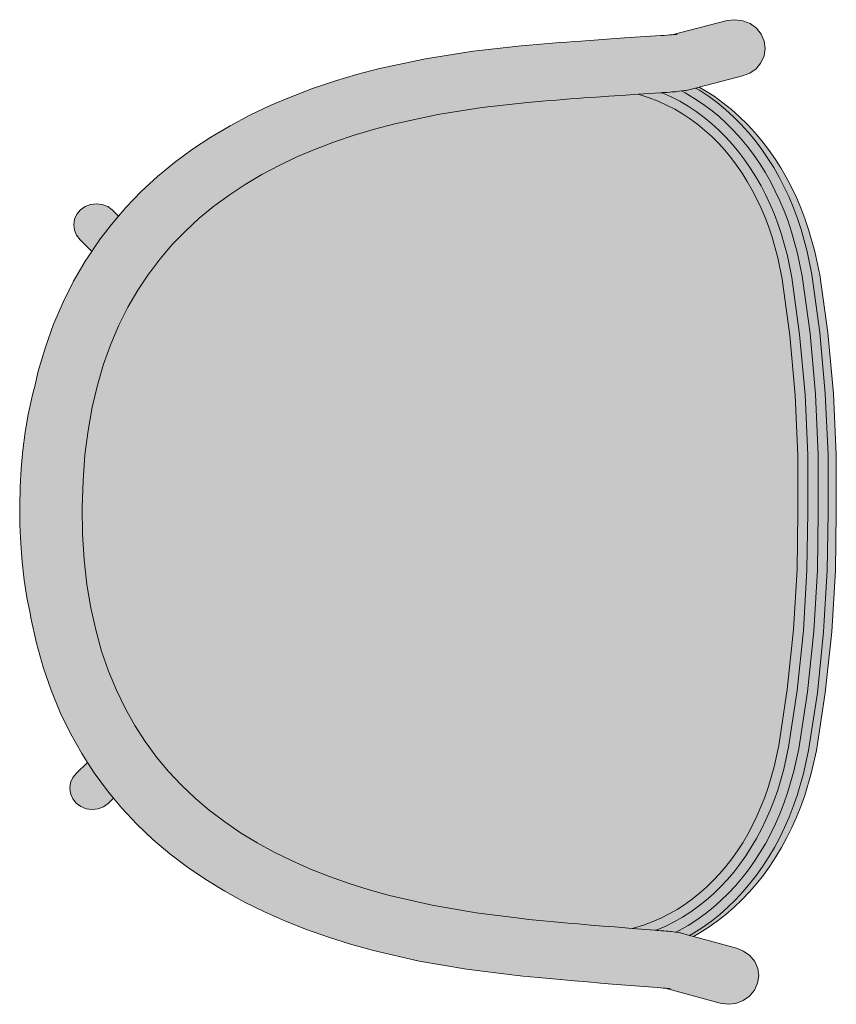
# Model space of a CAD drawing. Header units: millimetres. Extents: x 31882 to 271790, y -35693 to 24917.
# Tile 188 of 256: x 89036 to 89469, y 9704 to 10226. Entities that reach past the tile are written whole.
import ezdxf

# ---------------------------------------------------------------- set-up
doc = ezdxf.new("R2010")
doc.units = ezdxf.units.MM
doc.header["$MEASUREMENT"] = 0
for name, color, linetype, lineweight in [('02_Elevation 00', 8, 'Continuous', 9), ('08_Hatch', 140, 'Continuous', 9), ('@00 Furniture', 14, 'Continuous', 15)]:
    doc.layers.add(name, color=color, linetype=linetype, lineweight=lineweight)

# ---------------------------------------------------------------- blocks, each defined once
blk = doc.blocks.new('bar chair')
at = {"layer": '08_Hatch', "true_color": 0xffffff}
h = blk.add_hatch(color=7, dxfattribs=at)
h.dxf.hatch_style = 1
h.paths.add_polyline_path([(9242.5, 11904.13), (9232.37, 11900.29), (9222.53, 11896.11), (9213.02, 11891.6), (9203.84, 11886.73), (9195.01, 11881.5), (9186.53, 11875.91), (9178.43, 11869.94), (9170.71, 11863.58), (9163.37, 11856.81), (9156.44, 11849.64), (9149.92, 11842.03), (9145.71, 11836.48), (9143.81, 11833.97), (9138.14, 11825.45), (9132.91, 11816.44), (9128.14, 11806.93), (9123.84, 11796.89), (9120.04, 11786.31), (9116.74, 11775.16), (9113.98, 11763.43), (9111.76, 11751.09), (9110.13, 11738.14), (9109.09, 11724.56), (9108.67, 11710.34), (9108.89, 11696.11), (9109.74, 11682.51), (9111.2, 11669.54), (9113.23, 11657.17), (9115.84, 11645.4), (9118.97, 11634.21), (9122.63, 11623.57), (9126.79, 11613.48), (9131.43, 11603.9), (9136.53, 11594.82), (9142.08, 11586.22), (9143.94, 11583.7), (9148.08, 11578.08), (9154.49, 11570.38), (9161.32, 11563.11), (9168.56, 11556.24), (9176.2, 11549.78), (9176.68, 11549.41), (9184.22, 11543.69), (9192.61, 11537.98), (9201.37, 11532.63), (9210.48, 11527.63), (9219.93, 11522.99), (9229.7, 11518.68), (9239.78, 11514.7), (9250.16, 11511.04), (9260.81, 11507.7), (9271.6, 11504.7), (9294.26, 11499.49), (9317.6, 11495.45), (9341.77, 11492.44), (9345.52, 11492.06), (9349.4, 11491.68), (9353.23, 11491.31), (9357.01, 11490.95), (9360.73, 11490.6), (9364.39, 11490.27), (9367.98, 11489.94), (9371.51, 11489.63), (9378.32, 11489.05), (9384.78, 11488.5), (9390.87, 11488.01), (9400.24, 11487.26), (9401.46, 11487.57), (9406.25, 11489.06), (9410.9, 11490.79), (9415.42, 11492.76), (9419.8, 11494.95), (9424.05, 11497.36), (9428.16, 11500), (9432.14, 11502.85), (9435.97, 11505.9), (9439.67, 11509.16), (9443.23, 11512.62), (9446.65, 11516.28), (9449.92, 11520.11), (9453.04, 11524.13), (9456.01, 11528.33), (9458.83, 11532.69), (9461.49, 11537.22), (9463.99, 11541.9), (9466.33, 11546.73), (9468.5, 11551.71), (9470.51, 11556.81), (9472.32, 11561.99), (9475.49, 11572.88), (9477.94, 11584.14), (9482.47, 11613.89), (9485.74, 11645.59), (9487.64, 11677.41), (9488.1, 11707.69), (9488.06, 11737.96), (9486.61, 11769.81), (9483.78, 11801.55), (9479.67, 11831.37), (9477.38, 11842.66), (9474.36, 11853.59), (9472.61, 11858.79), (9470.68, 11863.92), (9468.58, 11868.93), (9466.3, 11873.79), (9463.87, 11878.51), (9461.27, 11883.07), (9458.52, 11887.47), (9455.6, 11891.71), (9452.54, 11895.77), (9449.32, 11899.66), (9445.96, 11903.36), (9442.45, 11906.86), (9438.8, 11910.18), (9435, 11913.29), (9431.07, 11916.19), (9426.99, 11918.88), (9422.78, 11921.36), (9418.43, 11923.61), (9413.94, 11925.64), (9409.31, 11927.43), (9404.54, 11928.99), (9403.32, 11929.32), (9396.83, 11928.9), (9387.85, 11928.29), (9381.38, 11927.84), (9374.56, 11927.35), (9371.04, 11927.08), (9367.44, 11926.81), (9363.77, 11926.53), (9360.05, 11926.23), (9356.27, 11925.93), (9352.43, 11925.61), (9348.54, 11925.28), (9344.79, 11924.95), (9320.58, 11922.29), (9297.18, 11918.57), (9274.45, 11913.68), (9263.62, 11910.83), (9252.93, 11907.64)])
h.paths.add_polyline_path([(9093.53, 11807.46), (9089.15, 11795.28), (9085.38, 11782.55), (9083.3, 11773.72), (9083.06, 11772.86), (9081.96, 11768.48), (9080.05, 11759.57), (9078.47, 11750.27), (9077.23, 11740.71), (9076.33, 11730.95), (9075.76, 11721.05), (9075.52, 11711.08), (9075.62, 11701.12), (9076.05, 11691.21), (9076.82, 11681.44), (9077.93, 11671.86), (9079.37, 11662.54), (9081.01, 11654.35), (9081.44, 11651.77), (9084.38, 11638.45), (9087.96, 11625.68), (9092.17, 11613.43), (9096.99, 11601.72), (9102.41, 11590.54), (9108.4, 11579.89), (9111.42, 11575.2), (9114.94, 11569.76), (9122.01, 11560.15), (9125.25, 11556.26), (9129.59, 11551.06), (9137.65, 11542.48), (9146.16, 11534.41), (9155.1, 11526.83), (9164.45, 11519.73), (9174.18, 11513.12), (9184.25, 11506.96), (9194.66, 11501.25), (9205.38, 11495.98), (9216.39, 11491.13), (9227.66, 11486.68), (9239.18, 11482.62), (9250.93, 11478.93), (9263.01, 11475.57), (9287.36, 11469.98), (9312.47, 11465.63), (9337.91, 11462.46), (9342.21, 11462.03), (9346.3, 11461.63), (9350.32, 11461.23), (9354.29, 11460.86), (9358.21, 11460.49), (9362.05, 11460.14), (9365.81, 11459.8), (9369.5, 11459.48), (9376.62, 11458.86), (9383.36, 11458.3), (9389.69, 11457.78), (9413.7, 11455.88), (9415.29, 11455.75), (9417.63, 11455.55), (9417.64, 11455.55), (9419.57, 11455.36), (9419.9, 11455.33), (9419.02, 11455.42), (9417.95, 11455.52), (9417.65, 11455.54), (9446.88, 11447.58), (9451.06, 11447.04), (9455.24, 11447.53), (9459.14, 11449.02), (9462.5, 11451.4), (9465.09, 11454.53), (9466.73, 11458.17), (9467.31, 11462.09), (9466.79, 11466.01), (9465.2, 11469.68), (9462.65, 11472.83), (9459.33, 11475.26), (9455.45, 11476.8), (9432.65, 11483.01), (9430.69, 11483.55), (9425.8, 11484.88), (9425.48, 11484.94), (9424.96, 11485.01), (9423.29, 11485.23), (9423.23, 11485.2), (9420.83, 11485.55), (9420.15, 11485.63), (9419.28, 11485.72), (9418.24, 11485.81), (9417.02, 11485.92), (9415.64, 11486.04), (9414.1, 11486.17), (9412.64, 11486.28), (9412.61, 11486.27), (9412.39, 11486.3), (9412.23, 11486.32), (9400.24, 11487.26), (9390.87, 11488.01), (9384.78, 11488.5), (9378.32, 11489.05), (9371.51, 11489.63), (9367.98, 11489.94), (9364.39, 11490.27), (9360.73, 11490.6), (9357.01, 11490.95), (9353.23, 11491.31), (9349.4, 11491.68), (9345.52, 11492.06), (9341.77, 11492.44), (9317.6, 11495.45), (9294.26, 11499.49), (9271.6, 11504.7), (9260.81, 11507.7), (9250.16, 11511.04), (9239.78, 11514.7), (9229.7, 11518.68), (9219.93, 11522.99), (9210.48, 11527.63), (9201.37, 11532.63), (9192.61, 11537.98), (9184.22, 11543.69), (9176.68, 11549.41), (9176.2, 11549.78), (9168.56, 11556.24), (9161.32, 11563.11), (9154.49, 11570.38), (9148.08, 11578.08), (9143.94, 11583.7), (9142.08, 11586.22), (9136.53, 11594.82), (9131.43, 11603.9), (9126.79, 11613.48), (9122.63, 11623.57), (9118.97, 11634.21), (9115.84, 11645.4), (9113.23, 11657.17), (9111.2, 11669.54), (9109.74, 11682.51), (9108.89, 11696.11), (9108.67, 11710.34), (9109.09, 11724.56), (9110.13, 11738.14), (9111.76, 11751.09), (9113.98, 11763.43), (9116.74, 11775.16), (9120.04, 11786.31), (9123.84, 11796.89), (9128.14, 11806.93), (9132.91, 11816.44), (9138.14, 11825.45), (9143.81, 11833.97), (9145.71, 11836.48), (9149.92, 11842.03), (9156.44, 11849.64), (9163.37, 11856.81), (9170.71, 11863.58), (9178.43, 11869.94), (9178.93, 11870.3), (9186.53, 11875.91), (9195.01, 11881.5), (9203.84, 11886.73), (9213.02, 11891.6), (9222.53, 11896.11), (9232.37, 11900.29), (9242.5, 11904.13), (9252.93, 11907.64), (9263.62, 11910.83), (9274.45, 11913.68), (9297.18, 11918.57), (9320.58, 11922.29), (9344.79, 11924.95), (9348.54, 11925.28), (9352.43, 11925.61), (9356.27, 11925.93), (9360.05, 11926.23), (9363.77, 11926.53), (9367.44, 11926.81), (9371.04, 11927.08), (9374.56, 11927.35), (9381.38, 11927.84), (9387.85, 11928.29), (9396.83, 11928.9), (9403.32, 11929.32), (9415.32, 11930.09), (9416.35, 11930.16), (9416.36, 11930.16), (9417.2, 11930.22), (9418.74, 11930.32), (9420.12, 11930.42), (9421.34, 11930.51), (9422.39, 11930.6), (9423.25, 11930.67), (9423.94, 11930.74), (9426.38, 11931.04), (9428.08, 11931.22), (9428.6, 11931.29), (9428.92, 11931.35), (9433.82, 11932.61), (9435.78, 11933.11), (9458.67, 11939.01), (9462.58, 11940.49), (9465.94, 11942.87), (9468.52, 11945.99), (9470.16, 11949.63), (9470.74, 11953.55), (9470.22, 11957.48), (9468.63, 11961.15), (9466.09, 11964.3), (9462.76, 11966.74), (9458.88, 11968.28), (9454.7, 11968.83), (9450.52, 11968.35), (9421.18, 11960.79), (9421.48, 11960.81), (9423.1, 11960.94), (9423.43, 11960.98), (9422.55, 11960.9), (9421.17, 11960.79), (9421.18, 11960.79), (9420.23, 11960.72), (9418.81, 11960.62), (9417.22, 11960.51), (9415.47, 11960.39), (9396.18, 11959.14), (9386.85, 11958.51), (9380.1, 11958.04), (9372.98, 11957.53), (9369.29, 11957.25), (9365.52, 11956.97), (9361.67, 11956.67), (9357.75, 11956.36), (9353.78, 11956.04), (9349.75, 11955.7), (9345.66, 11955.36), (9341.35, 11954.98), (9315.86, 11952.17), (9290.69, 11948.17), (9266.27, 11942.92), (9254.15, 11939.73), (9242.35, 11936.21), (9230.77, 11932.31), (9219.44, 11928.02), (9208.37, 11923.32), (9197.58, 11918.2), (9187.09, 11912.63), (9176.92, 11906.62), (9167.11, 11900.14), (9157.66, 11893.18), (9148.61, 11885.73), (9139.99, 11877.77), (9131.81, 11869.31), (9127.88, 11864.72), (9124.11, 11860.32), (9117.87, 11852.21), (9117.26, 11851.34), (9116.9, 11850.81), (9116.4, 11850.13), (9115.29, 11848.5), (9113.94, 11846.39), (9113.73, 11846.04), (9113.72, 11846.04), (9110.22, 11840.77), (9104.08, 11830.2), (9098.51, 11819.1)])
h.paths.add_polyline_path([(9111.42, 11575.2), (9105.62, 11569.52), (9103.7, 11567.21), (9102.48, 11564.51), (9102.06, 11561.61), (9102.44, 11558.7), (9103.62, 11555.98), (9105.51, 11553.64), (9107.97, 11551.84), (9110.85, 11550.7), (9113.95, 11550.29), (9117.05, 11550.65), (9119.95, 11551.75), (9122.44, 11553.51), (9125.25, 11556.26), (9122.01, 11560.15), (9114.94, 11569.76)], flags=17)
h.paths.add_polyline_path([(9116.19, 11871.32), (9113.09, 11870.96), (9110.19, 11869.86), (9107.7, 11868.09), (9105.78, 11865.78), (9104.57, 11863.08), (9104.14, 11860.17), (9104.53, 11857.27), (9105.7, 11854.55), (9107.59, 11852.22), (9113.72, 11846.04), (9113.76, 11846.09), (9113.94, 11846.39), (9115.29, 11848.5), (9116.4, 11850.13), (9116.9, 11850.81), (9117.26, 11851.34), (9117.87, 11852.21), (9124.11, 11860.32), (9127.88, 11864.72), (9124.63, 11867.99), (9122.17, 11869.78), (9119.29, 11870.92)], flags=17)
h.paths.add_polyline_path([(9484.86, 11832.14), (9482.51, 11843.73), (9479.41, 11854.94), (9477.6, 11860.34), (9475.6, 11865.64), (9473.43, 11870.81), (9471.08, 11875.85), (9468.55, 11880.74), (9465.86, 11885.47), (9462.99, 11890.05), (9459.96, 11894.46), (9456.76, 11898.7), (9453.4, 11902.76), (9449.87, 11906.64), (9446.19, 11910.32), (9442.35, 11913.8), (9438.35, 11917.08), (9434.2, 11920.14), (9429.9, 11922.98), (9425.44, 11925.6), (9420.84, 11927.99), (9416.08, 11930.14), (9415.73, 11930.12), (9415.32, 11930.09), (9403.32, 11929.32), (9404.54, 11928.99), (9409.31, 11927.43), (9413.94, 11925.64), (9418.43, 11923.61), (9422.78, 11921.36), (9426.99, 11918.88), (9431.07, 11916.19), (9435, 11913.29), (9438.8, 11910.18), (9442.45, 11906.86), (9445.96, 11903.36), (9449.32, 11899.66), (9452.54, 11895.77), (9455.6, 11891.71), (9458.52, 11887.47), (9461.27, 11883.07), (9463.87, 11878.51), (9466.3, 11873.79), (9468.58, 11868.93), (9470.68, 11863.92), (9472.61, 11858.79), (9474.36, 11853.59), (9477.38, 11842.66), (9479.67, 11831.37), (9483.78, 11801.55), (9486.61, 11769.81), (9488.06, 11737.96), (9488.1, 11707.69), (9487.64, 11677.41), (9485.74, 11645.59), (9482.47, 11613.89), (9477.94, 11584.14), (9475.49, 11572.88), (9472.32, 11561.99), (9470.51, 11556.81), (9468.5, 11551.71), (9466.33, 11546.73), (9463.99, 11541.9), (9461.49, 11537.22), (9458.83, 11532.69), (9456.01, 11528.33), (9453.04, 11524.13), (9449.92, 11520.11), (9446.65, 11516.28), (9443.23, 11512.62), (9439.67, 11509.16), (9435.97, 11505.9), (9432.14, 11502.85), (9428.16, 11500), (9424.05, 11497.36), (9419.8, 11494.95), (9415.42, 11492.76), (9410.9, 11490.79), (9406.25, 11489.06), (9401.46, 11487.57), (9400.24, 11487.26), (9412.23, 11486.32), (9412.39, 11486.3), (9412.61, 11486.27), (9412.64, 11486.28), (9412.98, 11486.26), (9417.77, 11488.34), (9422.41, 11490.67), (9426.9, 11493.22), (9431.24, 11496.01), (9435.44, 11499.01), (9439.48, 11502.23), (9443.37, 11505.66), (9447.1, 11509.29), (9450.68, 11513.11), (9454.1, 11517.12), (9457.35, 11521.32), (9460.45, 11525.69), (9463.38, 11530.23), (9466.14, 11534.93), (9468.73, 11539.78), (9471.15, 11544.78), (9473.4, 11549.92), (9475.47, 11555.19), (9477.36, 11560.57), (9480.61, 11571.73), (9483.12, 11583.29), (9487.69, 11613.3), (9490.98, 11645.21), (9492.89, 11677.24), (9493.35, 11707.65), (9493.31, 11738.07), (9491.85, 11770.12), (9489.01, 11802.07)])
h.paths.add_polyline_path([(9490.32, 11832.95), (9487.9, 11844.86), (9484.73, 11856.37), (9482.84, 11861.98), (9480.78, 11867.46), (9478.53, 11872.8), (9476.1, 11878.01), (9473.48, 11883.08), (9470.68, 11888), (9467.7, 11892.77), (9464.54, 11897.36), (9461.2, 11901.79), (9457.69, 11906.03), (9454, 11910.09), (9450.13, 11913.96), (9446.09, 11917.62), (9441.88, 11921.07), (9437.5, 11924.3), (9432.96, 11927.3), (9428.25, 11930.07), (9426.38, 11931.04), (9423.94, 11930.74), (9423.25, 11930.67), (9422.39, 11930.6), (9421.34, 11930.51), (9420.12, 11930.42), (9418.74, 11930.32), (9417.2, 11930.22), (9416.73, 11930.19), (9416.36, 11930.16), (9416.08, 11930.14), (9420.84, 11927.99), (9425.44, 11925.6), (9429.9, 11922.98), (9434.2, 11920.14), (9438.35, 11917.08), (9442.35, 11913.8), (9446.19, 11910.32), (9449.87, 11906.64), (9453.4, 11902.76), (9456.76, 11898.7), (9459.96, 11894.46), (9462.99, 11890.05), (9465.86, 11885.47), (9468.55, 11880.74), (9471.08, 11875.85), (9473.43, 11870.81), (9475.6, 11865.64), (9477.6, 11860.34), (9479.41, 11854.94), (9482.51, 11843.73), (9484.86, 11832.14), (9489.01, 11802.07), (9491.85, 11770.12), (9493.31, 11738.07), (9493.35, 11707.65), (9492.89, 11677.24), (9490.98, 11645.21), (9487.69, 11613.3), (9483.12, 11583.29), (9480.61, 11571.73), (9477.36, 11560.57), (9475.47, 11555.19), (9473.4, 11549.92), (9471.15, 11544.78), (9468.73, 11539.78), (9466.14, 11534.93), (9463.38, 11530.23), (9460.45, 11525.69), (9457.35, 11521.32), (9454.1, 11517.12), (9450.68, 11513.11), (9447.1, 11509.29), (9443.37, 11505.66), (9439.48, 11502.23), (9435.44, 11499.01), (9431.24, 11496.01), (9426.9, 11493.22), (9422.41, 11490.67), (9417.77, 11488.34), (9412.98, 11486.26), (9413.27, 11486.23), (9413.63, 11486.2), (9414.1, 11486.17), (9415.64, 11486.04), (9417.02, 11485.92), (9418.24, 11485.81), (9419.28, 11485.72), (9420.15, 11485.63), (9420.83, 11485.55), (9423.23, 11485.2), (9425.15, 11486.16), (9429.9, 11488.86), (9434.49, 11491.8), (9438.91, 11494.97), (9443.17, 11498.36), (9447.25, 11501.97), (9451.17, 11505.77), (9454.92, 11509.78), (9458.49, 11513.98), (9461.89, 11518.36), (9465.12, 11522.91), (9468.16, 11527.63), (9471.03, 11532.51), (9473.72, 11537.54), (9476.23, 11542.72), (9478.55, 11548.03), (9480.69, 11553.48), (9482.65, 11559.07), (9485.99, 11570.52), (9488.57, 11582.4), (9493.18, 11612.68), (9496.49, 11644.81), (9498.42, 11677.05), (9498.88, 11707.61), (9498.84, 11738.17), (9497.37, 11770.44), (9494.51, 11802.61)])
h.paths.add_polyline_path([(9495.51, 11833.72), (9493.03, 11845.94), (9489.78, 11857.72), (9487.83, 11863.54), (9485.7, 11869.18), (9483.38, 11874.69), (9480.87, 11880.07), (9478.16, 11885.31), (9475.27, 11890.41), (9472.18, 11895.34), (9468.89, 11900.12), (9465.42, 11904.72), (9461.76, 11909.14), (9457.91, 11913.38), (9453.87, 11917.41), (9449.65, 11921.24), (9445.24, 11924.86), (9440.64, 11928.25), (9435.87, 11931.4), (9433.82, 11932.61), (9428.92, 11931.35), (9428.6, 11931.29), (9428.08, 11931.22), (9426.38, 11931.04), (9428.25, 11930.07), (9432.96, 11927.3), (9437.5, 11924.3), (9441.88, 11921.07), (9446.09, 11917.62), (9450.13, 11913.96), (9454, 11910.09), (9457.69, 11906.03), (9461.2, 11901.79), (9464.54, 11897.36), (9467.7, 11892.77), (9470.68, 11888), (9473.48, 11883.08), (9476.1, 11878.01), (9478.53, 11872.8), (9480.78, 11867.46), (9482.84, 11861.98), (9484.73, 11856.37), (9487.9, 11844.86), (9490.32, 11832.95), (9494.51, 11802.61), (9497.37, 11770.44), (9498.84, 11738.17), (9498.88, 11707.61), (9498.42, 11677.05), (9496.49, 11644.81), (9493.18, 11612.68), (9488.57, 11582.4), (9485.99, 11570.52), (9482.65, 11559.07), (9480.69, 11553.48), (9478.55, 11548.03), (9476.23, 11542.72), (9473.72, 11537.54), (9471.03, 11532.51), (9468.16, 11527.63), (9465.12, 11522.91), (9461.89, 11518.36), (9458.49, 11513.98), (9454.92, 11509.78), (9451.17, 11505.77), (9447.25, 11501.97), (9443.17, 11498.36), (9438.91, 11494.97), (9434.49, 11491.8), (9429.9, 11488.86), (9425.15, 11486.16), (9423.29, 11485.23), (9424.96, 11485.01), (9425.48, 11484.94), (9425.8, 11484.88), (9430.69, 11483.55), (9432.75, 11484.72), (9437.57, 11487.81), (9442.21, 11491.13), (9446.67, 11494.69), (9450.95, 11498.46), (9455.04, 11502.44), (9458.95, 11506.62), (9462.67, 11510.99), (9466.21, 11515.54), (9469.56, 11520.27), (9472.72, 11525.16), (9475.69, 11530.21), (9478.46, 11535.42), (9481.05, 11540.76), (9483.45, 11546.24), (9485.65, 11551.85), (9487.69, 11557.64), (9491.1, 11569.38), (9493.75, 11581.56), (9498.4, 11612.09), (9501.73, 11644.43), (9503.67, 11676.87), (9504.13, 11707.57), (9504.1, 11738.28), (9502.61, 11770.74), (9499.74, 11803.13)])
h.paths.add_polyline_path([(9499.64, 11833.69), (9497.11, 11845.91), (9493.79, 11857.69), (9491.8, 11863.51), (9489.63, 11869.15), (9487.26, 11874.66), (9484.7, 11880.05), (9481.94, 11885.29), (9478.98, 11890.38), (9475.83, 11895.32), (9472.48, 11900.09), (9468.94, 11904.7), (9465.2, 11909.12), (9461.28, 11913.35), (9457.16, 11917.39), (9452.85, 11921.22), (9448.35, 11924.84), (9443.66, 11928.23), (9438.79, 11931.38), (9435.78, 11933.11), (9433.82, 11932.61), (9435.87, 11931.4), (9440.64, 11928.25), (9445.24, 11924.86), (9449.65, 11921.24), (9453.87, 11917.41), (9457.91, 11913.38), (9461.76, 11909.14), (9465.42, 11904.72), (9468.89, 11900.12), (9472.18, 11895.34), (9475.27, 11890.41), (9478.16, 11885.31), (9480.87, 11880.07), (9483.38, 11874.69), (9485.7, 11869.18), (9487.83, 11863.54), (9489.78, 11857.72), (9493.03, 11845.94), (9495.51, 11833.72), (9499.74, 11803.13), (9502.61, 11770.74), (9504.1, 11738.28), (9504.13, 11707.57), (9503.67, 11676.87), (9501.73, 11644.43), (9498.4, 11612.09), (9493.75, 11581.56), (9491.1, 11569.38), (9487.69, 11557.64), (9485.65, 11551.85), (9483.45, 11546.24), (9481.05, 11540.76), (9478.46, 11535.42), (9475.69, 11530.21), (9472.72, 11525.16), (9469.56, 11520.27), (9466.21, 11515.54), (9462.67, 11510.99), (9458.95, 11506.62), (9455.04, 11502.44), (9450.95, 11498.46), (9446.67, 11494.69), (9442.21, 11491.13), (9437.57, 11487.81), (9432.75, 11484.72), (9430.69, 11483.55), (9432.65, 11483.01), (9435.67, 11484.7), (9440.59, 11487.79), (9445.32, 11491.11), (9449.87, 11494.66), (9454.23, 11498.43), (9458.41, 11502.41), (9462.39, 11506.59), (9466.19, 11510.96), (9469.8, 11515.52), (9473.21, 11520.24), (9476.43, 11525.14), (9479.46, 11530.19), (9482.29, 11535.39), (9484.93, 11540.74), (9487.38, 11546.22), (9489.62, 11551.83), (9491.7, 11557.62), (9495.18, 11569.35), (9497.88, 11581.53), (9502.62, 11612.06), (9506.01, 11644.4), (9507.98, 11676.84), (9508.45, 11707.54), (9508.41, 11738.25), (9506.89, 11770.71), (9503.95, 11803.1)])
at = {"layer": '@00 Furniture'}
for p, q in [((9421.18, 11960.79, 0), (9450.52, 11968.35, 0)), ((9450.52, 11968.35, 0), (9454.7, 11968.83, 0)), ((9454.7, 11968.83, 0), (9458.88, 11968.28, 0)), ((9462.76, 11966.74, 0), (9458.88, 11968.28, 0)), ((9466.09, 11964.3, 0), (9462.76, 11966.74, 0)), ((9415.47, 11960.39, 0), (9396.18, 11959.14, 0)), ((9417.22, 11960.51, 0), (9415.47, 11960.39, 0)), ((9418.81, 11960.62, 0), (9417.22, 11960.51, 0)), ((9420.23, 11960.72, 0), (9418.81, 11960.62, 0)), ((9421.18, 11960.79, 0), (9420.23, 11960.72, 0)), ((9421.48, 11960.81, 0), (9421.18, 11960.79, 0)), ((9422.55, 11960.9, 0), (9421.48, 11960.81, 0)), ((9423.43, 11960.98, 0), (9422.55, 11960.9, 0)), ((9424.13, 11961.05, 0), (9423.43, 11960.98, 0)), ((9468.63, 11961.15, 0), (9466.09, 11964.3, 0)), ((9470.22, 11957.48, 0), (9468.63, 11961.15, 0)), ((9341.35, 11954.98, 0), (9315.86, 11952.17, 0)), ((9345.66, 11955.36, 0), (9341.35, 11954.98, 0)), ((9349.75, 11955.7, 0), (9345.66, 11955.36, 0)), ((9353.78, 11956.04, 0), (9349.75, 11955.7, 0)), ((9357.75, 11956.36, 0), (9353.78, 11956.04, 0)), ((9361.67, 11956.67, 0), (9357.75, 11956.36, 0)), ((9365.52, 11956.97, 0), (9361.67, 11956.67, 0)), ((9369.29, 11957.25, 0), (9365.52, 11956.97, 0)), ((9372.98, 11957.53, 0), (9369.29, 11957.25, 0)), ((9372.98, 11957.53, 0), (9380.1, 11958.04, 0)), ((9380.1, 11958.04, 0), (9386.85, 11958.51, 0)), ((9396.18, 11959.14, 0), (9386.85, 11958.51, 0)), ((9470.74, 11953.55, 0), (9470.22, 11957.48, 0)), ((9315.86, 11952.17, 0), (9290.69, 11948.17, 0)), ((9468.52, 11945.99, 0), (9470.16, 11949.63, 0)), ((9470.16, 11949.63, 0), (9470.74, 11953.55, 0)), ((9290.69, 11948.17, 0), (9266.27, 11942.92, 0)), ((9465.94, 11942.87, 0), (9468.52, 11945.99, 0)), ((9254.15, 11939.73, 0), (9242.35, 11936.21, 0)), ((9266.27, 11942.92, 0), (9254.15, 11939.73, 0)), ((9458.67, 11939.01, 0), (9435.78, 11933.11, 0)), ((9458.67, 11939.01, 0), (9462.58, 11940.49, 0)), ((9462.58, 11940.49, 0), (9465.94, 11942.87, 0)), ((9242.35, 11936.21, 0), (9230.77, 11932.31, 0)), ((9230.77, 11932.31, 0), (9219.44, 11928.02, 0)), ((9381.38, 11927.84, 0), (9387.85, 11928.29, 0)), ((9396.83, 11928.9, 0), (9387.85, 11928.29, 0)), ((9403.32, 11929.32, 0), (9396.83, 11928.9, 0)), ((9415.32, 11930.09, 0), (9403.32, 11929.32, 0)), ((9403.32, 11929.32, 0), (9404.54, 11928.99, 0)), ((9404.54, 11928.99, 0), (9409.31, 11927.43, 0)), ((9415.32, 11930.09, 0), (9415.73, 11930.12, 0)), ((9415.73, 11930.12, 0), (9416.08, 11930.14, 0)), ((9416.08, 11930.14, 0), (9416.36, 11930.16, 0)), ((9416.08, 11930.14, 0), (9420.84, 11927.99, 0)), ((9416.36, 11930.16, 0), (9416.73, 11930.19, 0)), ((9416.73, 11930.19, 0), (9417.2, 11930.22, 0)), ((9417.2, 11930.22, 0), (9418.74, 11930.32, 0)), ((9418.74, 11930.32, 0), (9420.12, 11930.42, 0)), ((9420.12, 11930.42, 0), (9421.34, 11930.51, 0)), ((9421.34, 11930.51, 0), (9422.39, 11930.6, 0)), ((9422.39, 11930.6, 0), (9423.25, 11930.67, 0)), ((9423.25, 11930.67, 0), (9423.94, 11930.74, 0)), ((9423.94, 11930.74, 0), (9426.38, 11931.04, 0)), ((9426.38, 11931.04, 0), (9428.08, 11931.22, 0)), ((9428.25, 11930.07, 0), (9426.38, 11931.04, 0)), ((9428.6, 11931.29, 0), (9428.08, 11931.22, 0)), ((9432.96, 11927.3, 0), (9428.25, 11930.07, 0)), ((9428.92, 11931.35, 0), (9428.6, 11931.29, 0)), ((9433.82, 11932.61, 0), (9428.92, 11931.35, 0)), ((9435.78, 11933.11, 0), (9433.82, 11932.61, 0)), ((9433.82, 11932.61, 0), (9435.87, 11931.4, 0)), ((9435.78, 11933.11, 0), (9438.79, 11931.38, 0)), ((9435.87, 11931.4, 0), (9440.64, 11928.25, 0)), ((9438.79, 11931.38, 0), (9443.66, 11928.23, 0)), ((9440.64, 11928.25, 0), (9445.24, 11924.86, 0)), ((9443.66, 11928.23, 0), (9448.35, 11924.84, 0)), ((9208.37, 11923.32, 0), (9197.58, 11918.2, 0)), ((9219.44, 11928.02, 0), (9208.37, 11923.32, 0)), ((9320.58, 11922.29, 0), (9344.79, 11924.95, 0)), ((9344.79, 11924.95, 0), (9348.54, 11925.28, 0)), ((9348.54, 11925.28, 0), (9352.43, 11925.61, 0)), ((9352.43, 11925.61, 0), (9356.27, 11925.93, 0)), ((9356.27, 11925.93, 0), (9360.05, 11926.23, 0)), ((9360.05, 11926.23, 0), (9363.77, 11926.53, 0)), ((9363.77, 11926.53, 0), (9367.44, 11926.81, 0)), ((9367.44, 11926.81, 0), (9371.04, 11927.08, 0)), ((9371.04, 11927.08, 0), (9374.56, 11927.35, 0)), ((9374.56, 11927.35, 0), (9381.38, 11927.84, 0)), ((9409.31, 11927.43, 0), (9413.94, 11925.64, 0)), ((9413.94, 11925.64, 0), (9418.43, 11923.61, 0)), ((9418.43, 11923.61, 0), (9422.78, 11921.36, 0)), ((9420.84, 11927.99, 0), (9425.44, 11925.6, 0)), ((9425.44, 11925.6, 0), (9429.9, 11922.98, 0)), ((9429.9, 11922.98, 0), (9434.2, 11920.14, 0)), ((9437.5, 11924.3, 0), (9432.96, 11927.3, 0)), ((9441.88, 11921.07, 0), (9437.5, 11924.3, 0)), ((9445.24, 11924.86, 0), (9449.65, 11921.24, 0)), ((9448.35, 11924.84, 0), (9452.85, 11921.22, 0)), ((9197.58, 11918.2, 0), (9187.09, 11912.63, 0)), ((9274.45, 11913.68, 0), (9297.18, 11918.57, 0)), ((9297.18, 11918.57, 0), (9320.58, 11922.29, 0)), ((9422.78, 11921.36, 0), (9426.99, 11918.88, 0)), ((9426.99, 11918.88, 0), (9431.07, 11916.19, 0)), ((9434.2, 11920.14, 0), (9438.35, 11917.08, 0)), ((9446.09, 11917.62, 0), (9441.88, 11921.07, 0)), ((9449.65, 11921.24, 0), (9453.87, 11917.41, 0)), ((9452.85, 11921.22, 0), (9457.16, 11917.39, 0)), ((9187.09, 11912.63, 0), (9176.92, 11906.62, 0)), ((9263.62, 11910.83, 0), (9274.45, 11913.68, 0)), ((9431.07, 11916.19, 0), (9435, 11913.29, 0)), ((9435, 11913.29, 0), (9438.8, 11910.18, 0)), ((9438.35, 11917.08, 0), (9442.35, 11913.8, 0)), ((9442.35, 11913.8, 0), (9446.19, 11910.32, 0)), ((9450.13, 11913.96, 0), (9446.09, 11917.62, 0)), ((9454, 11910.09, 0), (9450.13, 11913.96, 0)), ((9453.87, 11917.41, 0), (9457.91, 11913.38, 0)), ((9457.16, 11917.39, 0), (9461.28, 11913.35, 0)), ((9457.91, 11913.38, 0), (9461.76, 11909.14, 0)), ((9461.28, 11913.35, 0), (9465.2, 11909.12, 0)), ((9242.5, 11904.13, 0), (9252.93, 11907.64, 0)), ((9252.93, 11907.64, 0), (9263.62, 11910.83, 0)), ((9438.8, 11910.18, 0), (9442.45, 11906.86, 0)), ((9446.19, 11910.32, 0), (9449.87, 11906.64, 0)), ((9457.69, 11906.03, 0), (9454, 11910.09, 0)), ((9461.76, 11909.14, 0), (9465.42, 11904.72, 0)), ((9465.2, 11909.12, 0), (9468.94, 11904.7, 0)), ((9176.92, 11906.62, 0), (9167.11, 11900.14, 0)), ((9232.37, 11900.29, 0), (9242.5, 11904.13, 0)), ((9442.45, 11906.86, 0), (9445.96, 11903.36, 0)), ((9445.96, 11903.36, 0), (9449.32, 11899.66, 0)), ((9449.87, 11906.64, 0), (9453.4, 11902.76, 0)), ((9453.4, 11902.76, 0), (9456.76, 11898.7, 0)), ((9461.2, 11901.79, 0), (9457.69, 11906.03, 0)), ((9465.42, 11904.72, 0), (9468.89, 11900.12, 0)), ((9468.94, 11904.7, 0), (9472.48, 11900.09, 0)), ((9167.11, 11900.14, 0), (9157.66, 11893.18, 0)), ((9222.53, 11896.11, 0), (9232.37, 11900.29, 0)), ((9449.32, 11899.66, 0), (9452.54, 11895.77, 0)), ((9456.76, 11898.7, 0), (9459.96, 11894.46, 0)), ((9464.54, 11897.36, 0), (9461.2, 11901.79, 0)), ((9467.7, 11892.77, 0), (9464.54, 11897.36, 0)), ((9468.89, 11900.12, 0), (9472.18, 11895.34, 0)), ((9472.48, 11900.09, 0), (9475.83, 11895.32, 0)), ((9157.66, 11893.18, 0), (9148.61, 11885.73, 0)), ((9213.02, 11891.6, 0), (9222.53, 11896.11, 0)), ((9452.54, 11895.77, 0), (9455.6, 11891.71, 0)), ((9455.6, 11891.71, 0), (9458.52, 11887.47, 0)), ((9459.96, 11894.46, 0), (9462.99, 11890.05, 0)), ((9470.68, 11888, 0), (9467.7, 11892.77, 0)), ((9472.18, 11895.34, 0), (9475.27, 11890.41, 0)), ((9475.83, 11895.32, 0), (9478.98, 11890.38, 0)), ((9195.01, 11881.5, 0), (9203.84, 11886.73, 0)), ((9203.84, 11886.73, 0), (9213.02, 11891.6, 0)), ((9458.52, 11887.47, 0), (9461.27, 11883.07, 0)), ((9462.99, 11890.05, 0), (9465.86, 11885.47, 0)), ((9473.48, 11883.08, 0), (9470.68, 11888, 0)), ((9475.27, 11890.41, 0), (9478.16, 11885.31, 0)), ((9478.98, 11890.38, 0), (9481.94, 11885.29, 0)), ((9148.61, 11885.73, 0), (9139.99, 11877.77, 0)), ((9186.53, 11875.91, 0), (9195.01, 11881.5, 0)), ((9461.27, 11883.07, 0), (9463.87, 11878.51, 0)), ((9465.86, 11885.47, 0), (9468.55, 11880.74, 0)), ((9476.1, 11878.01, 0), (9473.48, 11883.08, 0)), ((9478.16, 11885.31, 0), (9480.87, 11880.07, 0)), ((9481.94, 11885.29, 0), (9484.7, 11880.05, 0)), ((9139.99, 11877.77, 0), (9131.81, 11869.31, 0)), ((9463.87, 11878.51, 0), (9466.3, 11873.79, 0)), ((9468.55, 11880.74, 0), (9471.08, 11875.85, 0)), ((9478.53, 11872.8, 0), (9476.1, 11878.01, 0)), ((9480.87, 11880.07, 0), (9483.38, 11874.69, 0)), ((9484.7, 11880.05, 0), (9487.26, 11874.66, 0)), ((9113.09, 11870.96, 0), (9110.19, 11869.86, 0)), ((9113.09, 11870.96, 0), (9116.19, 11871.32, 0)), ((9116.19, 11871.32, 0), (9119.29, 11870.92, 0)), ((9122.17, 11869.78, 0), (9119.29, 11870.92, 0)), ((9178.93, 11870.3, 0), (9186.53, 11875.91, 0)), ((9466.3, 11873.79, 0), (9468.58, 11868.93, 0)), ((9471.08, 11875.85, 0), (9473.43, 11870.81, 0)), ((9473.43, 11870.81, 0), (9475.6, 11865.64, 0)), ((9480.78, 11867.46, 0), (9478.53, 11872.8, 0)), ((9483.38, 11874.69, 0), (9485.7, 11869.18, 0)), ((9487.26, 11874.66, 0), (9489.63, 11869.15, 0)), ((9105.78, 11865.78, 0), (9104.57, 11863.08, 0)), ((9107.7, 11868.09, 0), (9105.78, 11865.78, 0)), ((9110.19, 11869.86, 0), (9107.7, 11868.09, 0)), ((9124.63, 11867.99, 0), (9122.17, 11869.78, 0)), ((9124.63, 11867.99, 0), (9127.88, 11864.72, 0)), ((9131.81, 11869.31, 0), (9127.88, 11864.72, 0)), ((9170.71, 11863.58, 0), (9178.43, 11869.94, 0)), ((9178.43, 11869.94, 0), (9178.93, 11870.3, 0)), ((9468.58, 11868.93, 0), (9470.68, 11863.92, 0)), ((9475.6, 11865.64, 0), (9477.6, 11860.34, 0)), ((9482.84, 11861.98, 0), (9480.78, 11867.46, 0)), ((9485.7, 11869.18, 0), (9487.83, 11863.54, 0)), ((9489.63, 11869.15, 0), (9491.8, 11863.51, 0)), ((9104.57, 11863.08, 0), (9104.14, 11860.17, 0)), ((9127.88, 11864.72, 0), (9124.11, 11860.32, 0)), ((9163.37, 11856.81, 0), (9170.71, 11863.58, 0)), ((9470.68, 11863.92, 0), (9472.61, 11858.79, 0)), ((9484.73, 11856.37, 0), (9482.84, 11861.98, 0)), ((9487.83, 11863.54, 0), (9489.78, 11857.72, 0)), ((9491.8, 11863.51, 0), (9493.79, 11857.69, 0)), ((9104.14, 11860.17, 0), (9104.53, 11857.27, 0)), ((9104.53, 11857.27, 0), (9105.7, 11854.55, 0)), ((9124.11, 11860.32, 0), (9117.87, 11852.21, 0)), ((9156.44, 11849.64, 0), (9163.37, 11856.81, 0)), ((9472.61, 11858.79, 0), (9474.36, 11853.59, 0)), ((9477.6, 11860.34, 0), (9479.41, 11854.94, 0)), ((9487.9, 11844.86, 0), (9484.73, 11856.37, 0)), ((9489.78, 11857.72, 0), (9493.03, 11845.94, 0)), ((9493.79, 11857.69, 0), (9497.11, 11845.91, 0)), ((9105.7, 11854.55, 0), (9107.59, 11852.22, 0)), ((9113.72, 11846.04, 0), (9107.59, 11852.22, 0)), ((9115.29, 11848.5, 0), (9116.4, 11850.13, 0)), ((9116.9, 11850.81, 0), (9116.4, 11850.13, 0)), ((9117.26, 11851.34, 0), (9116.9, 11850.81, 0)), ((9117.26, 11851.34, 0), (9117.87, 11852.21, 0)), ((9117.87, 11852.21, 0), (9118.24, 11852.78, 0)), ((9474.36, 11853.59, 0), (9477.38, 11842.66, 0)), ((9479.41, 11854.94, 0), (9482.51, 11843.73, 0)), ((9113.72, 11846.04, 0), (9110.22, 11840.77, 0)), ((9113.76, 11846.09, 0), (9113.72, 11846.04, 0)), ((9113.76, 11846.09, 0), (9113.94, 11846.39, 0)), ((9113.94, 11846.39, 0), (9115.29, 11848.5, 0)), ((9149.92, 11842.03, 0), (9156.44, 11849.64, 0)), ((9490.32, 11832.95, 0), (9487.9, 11844.86, 0)), ((9493.03, 11845.94, 0), (9495.51, 11833.72, 0)), ((9497.11, 11845.91, 0), (9499.64, 11833.69, 0)), ((9110.22, 11840.77, 0), (9104.08, 11830.2, 0)), ((9145.71, 11836.48, 0), (9149.92, 11842.03, 0)), ((9477.38, 11842.66, 0), (9479.67, 11831.37, 0)), ((9482.51, 11843.73, 0), (9484.86, 11832.14, 0)), ((9143.81, 11833.97, 0), (9145.71, 11836.48, 0)), ((9104.08, 11830.2, 0), (9098.51, 11819.1, 0)), ((9138.14, 11825.45, 0), (9143.81, 11833.97, 0)), ((9479.67, 11831.37, 0), (9483.78, 11801.55, 0)), ((9484.86, 11832.14, 0), (9489.01, 11802.07, 0)), ((9494.51, 11802.61, 0), (9490.32, 11832.95, 0)), ((9495.51, 11833.72, 0), (9499.74, 11803.13, 0)), ((9499.64, 11833.69, 0), (9503.95, 11803.1, 0)), ((9132.91, 11816.44, 0), (9138.14, 11825.45, 0)), ((9098.51, 11819.1, 0), (9093.53, 11807.46, 0)), ((9128.14, 11806.93, 0), (9132.91, 11816.44, 0)), ((9093.53, 11807.46, 0), (9089.15, 11795.28, 0)), ((9123.84, 11796.89, 0), (9128.14, 11806.93, 0)), ((9499.74, 11803.13, 0), (9502.61, 11770.74, 0)), ((9503.95, 11803.1, 0), (9506.89, 11770.71, 0)), ((9483.78, 11801.55, 0), (9486.61, 11769.81, 0)), ((9489.01, 11802.07, 0), (9491.85, 11770.12, 0)), ((9497.37, 11770.44, 0), (9494.51, 11802.61, 0)), ((9089.15, 11795.28, 0), (9085.38, 11782.55, 0)), ((9120.04, 11786.31, 0), (9123.84, 11796.89, 0)), ((9085.38, 11782.55, 0), (9083.3, 11773.72, 0)), ((9116.74, 11775.16, 0), (9120.04, 11786.31, 0)), ((9081.96, 11768.48, 0), (9083.06, 11772.86, 0)), ((9083.06, 11772.86, 0), (9083.3, 11773.72, 0)), ((9113.98, 11763.43, 0), (9116.74, 11775.16, 0)), ((9080.05, 11759.57, 0), (9081.96, 11768.48, 0)), ((9486.61, 11769.81, 0), (9488.06, 11737.96, 0)), ((9491.85, 11770.12, 0), (9493.31, 11738.07, 0)), ((9498.84, 11738.17, 0), (9497.37, 11770.44, 0)), ((9502.61, 11770.74, 0), (9504.1, 11738.28, 0)), ((9506.89, 11770.71, 0), (9508.41, 11738.25, 0)), ((9111.76, 11751.09, 0), (9113.98, 11763.43, 0)), ((9078.47, 11750.27, 0), (9080.05, 11759.57, 0)), ((9110.13, 11738.14, 0), (9111.76, 11751.09, 0)), ((9077.23, 11740.71, 0), (9078.47, 11750.27, 0)), ((9076.33, 11730.95, 0), (9077.23, 11740.71, 0)), ((9109.09, 11724.56, 0), (9110.13, 11738.14, 0)), ((9488.06, 11737.96, 0), (9488.1, 11707.69, 0)), ((9493.31, 11738.07, 0), (9493.35, 11707.65, 0)), ((9498.88, 11707.61, 0), (9498.84, 11738.17, 0)), ((9504.1, 11738.28, 0), (9504.13, 11707.57, 0)), ((9508.41, 11738.25, 0), (9508.45, 11707.54, 0)), ((9075.76, 11721.05, 0), (9076.33, 11730.95, 0)), ((9075.52, 11711.08, 0), (9075.76, 11721.05, 0)), ((9108.67, 11710.34, 0), (9109.09, 11724.56, 0)), ((9075.62, 11701.12, 0), (9075.52, 11711.08, 0)), ((9108.89, 11696.11, 0), (9108.67, 11710.34, 0)), ((9488.1, 11707.69, 0), (9487.64, 11677.41, 0)), ((9493.35, 11707.65, 0), (9492.89, 11677.24, 0)), ((9498.42, 11677.05, 0), (9498.88, 11707.61, 0)), ((9504.13, 11707.57, 0), (9503.67, 11676.87, 0)), ((9508.45, 11707.54, 0), (9507.98, 11676.84, 0)), ((9076.05, 11691.21, 0), (9075.62, 11701.12, 0)), ((9109.74, 11682.51, 0), (9108.89, 11696.11, 0)), ((9076.82, 11681.44, 0), (9076.05, 11691.21, 0)), ((9077.93, 11671.86, 0), (9076.82, 11681.44, 0)), ((9111.2, 11669.54, 0), (9109.74, 11682.51, 0)), ((9487.64, 11677.41, 0), (9485.74, 11645.59, 0)), ((9492.89, 11677.24, 0), (9490.98, 11645.21, 0)), ((9496.49, 11644.81, 0), (9498.42, 11677.05, 0)), ((9503.67, 11676.87, 0), (9501.73, 11644.43, 0)), ((9507.98, 11676.84, 0), (9506.01, 11644.4, 0)), ((9079.37, 11662.54, 0), (9077.93, 11671.86, 0)), ((9113.23, 11657.17, 0), (9111.2, 11669.54, 0)), ((9081.01, 11654.35, 0), (9079.37, 11662.54, 0)), ((9115.84, 11645.4, 0), (9113.23, 11657.17, 0)), ((9081.01, 11654.35, 0), (9081.44, 11651.77, 0)), ((9081.44, 11651.77, 0), (9084.38, 11638.45, 0)), ((9118.97, 11634.21, 0), (9115.84, 11645.4, 0)), ((9485.74, 11645.59, 0), (9482.47, 11613.89, 0)), ((9490.98, 11645.21, 0), (9487.69, 11613.3, 0)), ((9493.18, 11612.68, 0), (9496.49, 11644.81, 0)), ((9501.73, 11644.43, 0), (9498.4, 11612.09, 0)), ((9506.01, 11644.4, 0), (9502.62, 11612.06, 0)), ((9084.38, 11638.45, 0), (9087.96, 11625.68, 0)), ((9122.63, 11623.57, 0), (9118.97, 11634.21, 0)), ((9087.96, 11625.68, 0), (9092.17, 11613.43, 0)), ((9126.79, 11613.48, 0), (9122.63, 11623.57, 0)), ((9092.17, 11613.43, 0), (9096.99, 11601.72, 0)), ((9131.43, 11603.9, 0), (9126.79, 11613.48, 0)), ((9482.47, 11613.89, 0), (9477.94, 11584.14, 0)), ((9487.69, 11613.3, 0), (9483.12, 11583.29, 0)), ((9488.57, 11582.4, 0), (9493.18, 11612.68, 0)), ((9498.4, 11612.09, 0), (9493.75, 11581.56, 0)), ((9502.62, 11612.06, 0), (9497.88, 11581.53, 0)), ((9096.99, 11601.72, 0), (9102.41, 11590.54, 0)), ((9136.53, 11594.82, 0), (9131.43, 11603.9, 0)), ((9142.08, 11586.22, 0), (9136.53, 11594.82, 0)), ((9102.41, 11590.54, 0), (9108.4, 11579.89, 0)), ((9143.94, 11583.7, 0), (9142.08, 11586.22, 0)), ((9477.94, 11584.14, 0), (9475.49, 11572.88, 0)), ((9108.4, 11579.89, 0), (9111.42, 11575.2, 0)), ((9148.08, 11578.08, 0), (9143.94, 11583.7, 0)), ((9483.12, 11583.29, 0), (9480.61, 11571.73, 0)), ((9485.99, 11570.52, 0), (9488.57, 11582.4, 0)), ((9493.75, 11581.56, 0), (9491.1, 11569.38, 0)), ((9497.88, 11581.53, 0), (9495.18, 11569.35, 0)), ((9105.62, 11569.52, 0), (9111.42, 11575.2, 0)), ((9111.42, 11575.2, 0), (9114.94, 11569.76, 0)), ((9154.49, 11570.38, 0), (9148.08, 11578.08, 0)), ((9105.62, 11569.52, 0), (9103.7, 11567.21, 0)), ((9114.94, 11569.76, 0), (9122.01, 11560.15, 0)), ((9161.32, 11563.11, 0), (9154.49, 11570.38, 0)), ((9475.49, 11572.88, 0), (9472.32, 11561.99, 0)), ((9480.61, 11571.73, 0), (9477.36, 11560.57, 0)), ((9482.65, 11559.07, 0), (9485.99, 11570.52, 0)), ((9491.1, 11569.38, 0), (9487.69, 11557.64, 0)), ((9495.18, 11569.35, 0), (9491.7, 11557.62, 0)), ((9102.48, 11564.51, 0), (9102.06, 11561.61, 0)), ((9103.7, 11567.21, 0), (9102.48, 11564.51, 0)), ((9168.56, 11556.24, 0), (9161.32, 11563.11, 0)), ((9102.06, 11561.61, 0), (9102.44, 11558.7, 0)), ((9102.44, 11558.7, 0), (9103.62, 11555.98, 0)), ((9122.01, 11560.15, 0), (9125.25, 11556.26, 0)), ((9472.32, 11561.99, 0), (9470.51, 11556.81, 0)), ((9477.36, 11560.57, 0), (9475.47, 11555.19, 0)), ((9480.69, 11553.48, 0), (9482.65, 11559.07, 0)), ((9103.62, 11555.98, 0), (9105.51, 11553.64, 0)), ((9105.51, 11553.64, 0), (9107.97, 11551.84, 0)), ((9119.95, 11551.75, 0), (9122.44, 11553.51, 0)), ((9125.25, 11556.26, 0), (9122.44, 11553.51, 0)), ((9125.25, 11556.26, 0), (9129.59, 11551.06, 0)), ((9176.2, 11549.78, 0), (9168.56, 11556.24, 0)), ((9470.51, 11556.81, 0), (9468.5, 11551.71, 0)), ((9475.47, 11555.19, 0), (9473.4, 11549.92, 0)), ((9478.55, 11548.03, 0), (9480.69, 11553.48, 0)), ((9487.69, 11557.64, 0), (9485.65, 11551.85, 0)), ((9491.7, 11557.62, 0), (9489.62, 11551.83, 0)), ((9110.85, 11550.7, 0), (9107.97, 11551.84, 0)), ((9113.95, 11550.29, 0), (9110.85, 11550.7, 0)), ((9117.05, 11550.65, 0), (9113.95, 11550.29, 0)), ((9117.05, 11550.65, 0), (9119.95, 11551.75, 0)), ((9129.59, 11551.06, 0), (9137.65, 11542.48, 0)), ((9176.68, 11549.41, 0), (9176.2, 11549.78, 0)), ((9184.22, 11543.69, 0), (9176.68, 11549.41, 0)), ((9468.5, 11551.71, 0), (9466.33, 11546.73, 0)), ((9473.4, 11549.92, 0), (9471.15, 11544.78, 0)), ((9476.23, 11542.72, 0), (9478.55, 11548.03, 0)), ((9485.65, 11551.85, 0), (9483.45, 11546.24, 0)), ((9489.62, 11551.83, 0), (9487.38, 11546.22, 0)), ((9137.65, 11542.48, 0), (9146.16, 11534.41, 0)), ((9192.61, 11537.98, 0), (9184.22, 11543.69, 0)), ((9466.33, 11546.73, 0), (9463.99, 11541.9, 0)), ((9471.15, 11544.78, 0), (9468.73, 11539.78, 0)), ((9473.72, 11537.54, 0), (9476.23, 11542.72, 0)), ((9483.45, 11546.24, 0), (9481.05, 11540.76, 0)), ((9487.38, 11546.22, 0), (9484.93, 11540.74, 0)), ((9201.37, 11532.63, 0), (9192.61, 11537.98, 0)), ((9461.49, 11537.22, 0), (9458.83, 11532.69, 0)), ((9463.99, 11541.9, 0), (9461.49, 11537.22, 0)), ((9468.73, 11539.78, 0), (9466.14, 11534.93, 0)), ((9471.03, 11532.51, 0), (9473.72, 11537.54, 0)), ((9481.05, 11540.76, 0), (9478.46, 11535.42, 0)), ((9484.93, 11540.74, 0), (9482.29, 11535.39, 0)), ((9146.16, 11534.41, 0), (9155.1, 11526.83, 0)), ((9210.48, 11527.63, 0), (9201.37, 11532.63, 0)), ((9458.83, 11532.69, 0), (9456.01, 11528.33, 0)), ((9466.14, 11534.93, 0), (9463.38, 11530.23, 0)), ((9468.16, 11527.63, 0), (9471.03, 11532.51, 0)), ((9478.46, 11535.42, 0), (9475.69, 11530.21, 0)), ((9482.29, 11535.39, 0), (9479.46, 11530.19, 0)), ((9155.1, 11526.83, 0), (9164.45, 11519.73, 0)), ((9219.93, 11522.99, 0), (9210.48, 11527.63, 0)), ((9456.01, 11528.33, 0), (9453.04, 11524.13, 0)), ((9463.38, 11530.23, 0), (9460.45, 11525.69, 0)), ((9465.12, 11522.91, 0), (9468.16, 11527.63, 0)), ((9475.69, 11530.21, 0), (9472.72, 11525.16, 0)), ((9479.46, 11530.19, 0), (9476.43, 11525.14, 0)), ((9229.7, 11518.68, 0), (9219.93, 11522.99, 0)), ((9453.04, 11524.13, 0), (9449.92, 11520.11, 0)), ((9457.35, 11521.32, 0), (9454.1, 11517.12, 0)), ((9460.45, 11525.69, 0), (9457.35, 11521.32, 0)), ((9461.89, 11518.36, 0), (9465.12, 11522.91, 0)), ((9472.72, 11525.16, 0), (9469.56, 11520.27, 0)), ((9476.43, 11525.14, 0), (9473.21, 11520.24, 0)), ((9164.45, 11519.73, 0), (9174.18, 11513.12, 0)), ((9239.78, 11514.7, 0), (9229.7, 11518.68, 0)), ((9446.65, 11516.28, 0), (9443.23, 11512.62, 0)), ((9449.92, 11520.11, 0), (9446.65, 11516.28, 0)), ((9454.1, 11517.12, 0), (9450.68, 11513.11, 0)), ((9458.49, 11513.98, 0), (9461.89, 11518.36, 0)), ((9469.56, 11520.27, 0), (9466.21, 11515.54, 0)), ((9473.21, 11520.24, 0), (9469.8, 11515.52, 0)), ((9174.18, 11513.12, 0), (9184.25, 11506.96, 0)), ((9250.16, 11511.04, 0), (9239.78, 11514.7, 0)), ((9260.81, 11507.7, 0), (9250.16, 11511.04, 0)), ((9443.23, 11512.62, 0), (9439.67, 11509.16, 0)), ((9450.68, 11513.11, 0), (9447.1, 11509.29, 0)), ((9454.92, 11509.78, 0), (9458.49, 11513.98, 0)), ((9462.67, 11510.99, 0), (9458.95, 11506.62, 0)), ((9466.19, 11510.96, 0), (9462.39, 11506.59, 0)), ((9466.21, 11515.54, 0), (9462.67, 11510.99, 0)), ((9469.8, 11515.52, 0), (9466.19, 11510.96, 0)), ((9184.25, 11506.96, 0), (9194.66, 11501.25, 0)), ((9271.6, 11504.7, 0), (9260.81, 11507.7, 0)), ((9435.97, 11505.9, 0), (9432.14, 11502.85, 0)), ((9439.67, 11509.16, 0), (9435.97, 11505.9, 0)), ((9443.37, 11505.66, 0), (9439.48, 11502.23, 0)), ((9447.1, 11509.29, 0), (9443.37, 11505.66, 0)), ((9447.25, 11501.97, 0), (9451.17, 11505.77, 0)), ((9451.17, 11505.77, 0), (9454.92, 11509.78, 0)), ((9458.95, 11506.62, 0), (9455.04, 11502.44, 0)), ((9462.39, 11506.59, 0), (9458.41, 11502.41, 0)), ((9194.66, 11501.25, 0), (9205.38, 11495.98, 0)), ((9294.26, 11499.49, 0), (9271.6, 11504.7, 0)), ((9432.14, 11502.85, 0), (9428.16, 11500, 0)), ((9439.48, 11502.23, 0), (9435.44, 11499.01, 0)), ((9443.17, 11498.36, 0), (9447.25, 11501.97, 0)), ((9455.04, 11502.44, 0), (9450.95, 11498.46, 0)), ((9458.41, 11502.41, 0), (9454.23, 11498.43, 0)), ((9205.38, 11495.98, 0), (9216.39, 11491.13, 0)), ((9317.6, 11495.45, 0), (9294.26, 11499.49, 0)), ((9341.77, 11492.44, 0), (9317.6, 11495.45, 0)), ((9424.05, 11497.36, 0), (9419.8, 11494.95, 0)), ((9428.16, 11500, 0), (9424.05, 11497.36, 0)), ((9431.24, 11496.01, 0), (9426.9, 11493.22, 0)), ((9435.44, 11499.01, 0), (9431.24, 11496.01, 0)), ((9438.91, 11494.97, 0), (9443.17, 11498.36, 0)), ((9450.95, 11498.46, 0), (9446.67, 11494.69, 0)), ((9454.23, 11498.43, 0), (9449.87, 11494.66, 0)), ((9216.39, 11491.13, 0), (9227.66, 11486.68, 0)), ((9345.52, 11492.06, 0), (9341.77, 11492.44, 0)), ((9349.4, 11491.68, 0), (9345.52, 11492.06, 0)), ((9353.23, 11491.31, 0), (9349.4, 11491.68, 0)), ((9357.01, 11490.95, 0), (9353.23, 11491.31, 0)), ((9360.73, 11490.6, 0), (9357.01, 11490.95, 0)), ((9364.39, 11490.27, 0), (9360.73, 11490.6, 0)), ((9367.98, 11489.94, 0), (9364.39, 11490.27, 0)), ((9371.51, 11489.63, 0), (9367.98, 11489.94, 0)), ((9410.9, 11490.79, 0), (9406.25, 11489.06, 0)), ((9415.42, 11492.76, 0), (9410.9, 11490.79, 0)), ((9419.8, 11494.95, 0), (9415.42, 11492.76, 0)), ((9422.41, 11490.67, 0), (9417.77, 11488.34, 0)), ((9426.9, 11493.22, 0), (9422.41, 11490.67, 0)), ((9429.9, 11488.86, 0), (9434.49, 11491.8, 0)), ((9434.49, 11491.8, 0), (9438.91, 11494.97, 0)), ((9442.21, 11491.13, 0), (9437.57, 11487.81, 0)), ((9445.32, 11491.11, 0), (9440.59, 11487.79, 0)), ((9446.67, 11494.69, 0), (9442.21, 11491.13, 0)), ((9449.87, 11494.66, 0), (9445.32, 11491.11, 0)), ((9227.66, 11486.68, 0), (9239.18, 11482.62, 0)), ((9378.32, 11489.05, 0), (9371.51, 11489.63, 0)), ((9384.78, 11488.5, 0), (9378.32, 11489.05, 0)), ((9390.87, 11488.01, 0), (9384.78, 11488.5, 0)), ((9390.87, 11488.01, 0), (9400.24, 11487.26, 0)), ((9401.46, 11487.57, 0), (9400.24, 11487.26, 0)), ((9400.24, 11487.26, 0), (9412.23, 11486.32, 0)), ((9406.25, 11489.06, 0), (9401.46, 11487.57, 0)), ((9412.39, 11486.3, 0), (9412.23, 11486.32, 0)), ((9412.61, 11486.27, 0), (9412.39, 11486.3, 0)), ((9412.64, 11486.28, 0), (9412.61, 11486.27, 0)), ((9412.98, 11486.26, 0), (9412.64, 11486.28, 0)), ((9417.77, 11488.34, 0), (9412.98, 11486.26, 0)), ((9413.27, 11486.23, 0), (9412.98, 11486.26, 0)), ((9413.63, 11486.2, 0), (9413.27, 11486.23, 0)), ((9414.1, 11486.17, 0), (9413.63, 11486.2, 0)), ((9415.64, 11486.04, 0), (9414.1, 11486.17, 0)), ((9417.02, 11485.92, 0), (9415.64, 11486.04, 0)), ((9418.24, 11485.81, 0), (9417.02, 11485.92, 0)), ((9419.28, 11485.72, 0), (9418.24, 11485.81, 0)), ((9420.15, 11485.63, 0), (9419.28, 11485.72, 0)), ((9420.83, 11485.55, 0), (9420.15, 11485.63, 0)), ((9420.83, 11485.55, 0), (9423.23, 11485.2, 0)), ((9423.23, 11485.2, 0), (9423.29, 11485.23, 0)), ((9423.29, 11485.23, 0), (9425.15, 11486.16, 0)), ((9423.29, 11485.23, 0), (9424.96, 11485.01, 0)), ((9424.96, 11485.01, 0), (9425.48, 11484.94, 0)), ((9425.15, 11486.16, 0), (9429.9, 11488.86, 0)), ((9425.48, 11484.94, 0), (9425.8, 11484.88, 0)), ((9425.8, 11484.88, 0), (9430.69, 11483.55, 0)), ((9432.75, 11484.72, 0), (9430.69, 11483.55, 0)), ((9435.67, 11484.7, 0), (9432.65, 11483.01, 0)), ((9437.57, 11487.81, 0), (9432.75, 11484.72, 0)), ((9440.59, 11487.79, 0), (9435.67, 11484.7, 0)), ((9239.18, 11482.62, 0), (9250.93, 11478.93, 0)), ((9430.69, 11483.55, 0), (9432.65, 11483.01, 0)), ((9432.65, 11483.01, 0), (9455.45, 11476.8, 0)), ((9250.93, 11478.93, 0), (9263.01, 11475.57, 0)), ((9263.01, 11475.57, 0), (9287.36, 11469.98, 0)), ((9459.33, 11475.26, 0), (9455.45, 11476.8, 0)), ((9462.65, 11472.83, 0), (9459.33, 11475.26, 0)), ((9287.36, 11469.98, 0), (9312.47, 11465.63, 0)), ((9465.2, 11469.68, 0), (9462.65, 11472.83, 0)), ((9466.79, 11466.01, 0), (9465.2, 11469.68, 0)), ((9312.47, 11465.63, 0), (9337.91, 11462.46, 0)), ((9467.31, 11462.09, 0), (9466.79, 11466.01, 0)), ((9337.91, 11462.46, 0), (9342.21, 11462.03, 0)), ((9342.21, 11462.03, 0), (9346.3, 11461.63, 0)), ((9346.3, 11461.63, 0), (9350.32, 11461.23, 0)), ((9350.32, 11461.23, 0), (9354.29, 11460.86, 0)), ((9354.29, 11460.86, 0), (9358.21, 11460.49, 0)), ((9358.21, 11460.49, 0), (9362.05, 11460.14, 0)), ((9362.05, 11460.14, 0), (9365.81, 11459.8, 0)), ((9365.81, 11459.8, 0), (9369.5, 11459.48, 0)), ((9376.62, 11458.86, 0), (9369.5, 11459.48, 0)), ((9383.36, 11458.3, 0), (9376.62, 11458.86, 0)), ((9466.73, 11458.17, 0), (9467.31, 11462.09, 0)), ((9389.69, 11457.78, 0), (9383.36, 11458.3, 0)), ((9389.69, 11457.78, 0), (9413.7, 11455.88, 0)), ((9413.7, 11455.88, 0), (9415.29, 11455.75, 0)), ((9415.29, 11455.75, 0), (9416.71, 11455.63, 0)), ((9416.71, 11455.63, 0), (9417.65, 11455.54, 0)), ((9446.88, 11447.58, 0), (9417.65, 11455.54, 0)), ((9417.65, 11455.54, 0), (9417.95, 11455.52, 0)), ((9417.95, 11455.52, 0), (9419.02, 11455.42, 0)), ((9419.02, 11455.42, 0), (9419.9, 11455.33, 0)), ((9419.9, 11455.33, 0), (9420.6, 11455.24, 0)), ((9462.5, 11451.4, 0), (9465.09, 11454.53, 0)), ((9465.09, 11454.53, 0), (9466.73, 11458.17, 0)), ((9455.24, 11447.53, 0), (9459.14, 11449.02, 0)), ((9459.14, 11449.02, 0), (9462.5, 11451.4, 0)), ((9451.06, 11447.04, 0), (9446.88, 11447.58, 0)), ((9455.24, 11447.53, 0), (9451.06, 11447.04, 0))]:
    blk.add_line(p, q, dxfattribs=at)
blk = doc.blocks.new('bar stools')
at = {"layer": '02_Elevation 00'}
blk.add_blockref('bar chair', (0, -1720.27), dxfattribs=at)

msp = doc.modelspace()

# ---------------------------------------------------------------- block references
at = {"layer": '02_Elevation 00'}
msp.add_blockref('bar stools', (79960.69, -22.3), dxfattribs=at)

doc.saveas('drawing.dxf')
